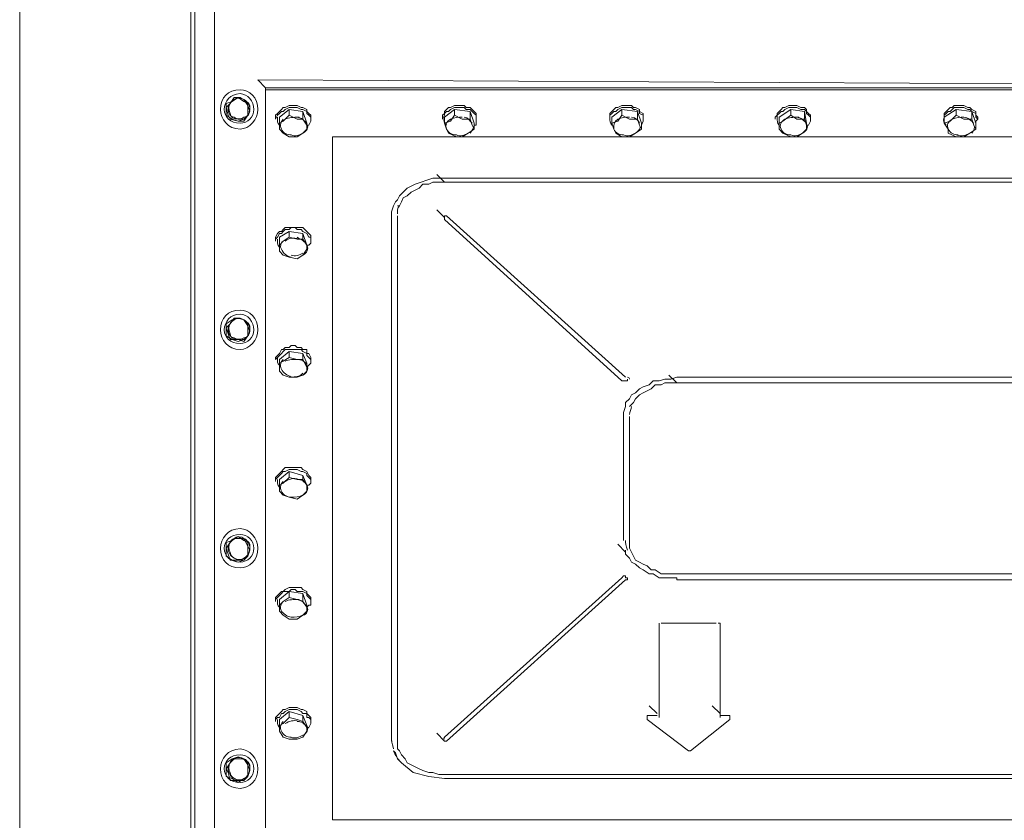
# Model space of a CAD drawing. Header units: millimetres. Extents: x -21108 to 360233, y 566 to 551167.
# Tile 14 of 38: x 179455 to 180045, y 266493 to 266973. Entities that reach past the tile are written whole.
import ezdxf

# ---------------------------------------------------------------- set-up
doc = ezdxf.new("R2010")
doc.units = ezdxf.units.MM
doc.header["$LTSCALE"] = 10

msp = doc.modelspace()

# ---------------------------------------------------------------- linework, layer by layer
at = {"linetype": 'Continuous', "lineweight": 20}
for points in [[(179572.071, 266432.144), (179570.893, 266432.144), (179560.287, 266432.144), (179560.287, 268002.992)], [(179572.071, 267459.736), (179572.071, 266409.754), (179572.071, 266409.754)], [(179560.287, 266376.758), (179557.93, 266376.758), (179557.93, 267434.989)], [(179470.726, 266446.285), (179464.834, 266449.82), (179460.12, 266454.534), (179457.764, 266459.248), (179455.407, 266462.783), (179455.407, 267350.142)], [(179602.711, 266931.799), (179597.997, 266936.512), (180534.849, 266931.799), (180530.136, 266936.512)], [(179602.711, 266930.62), (179602.711, 266931.799), (180534.849, 266931.799), (180534.849, 266930.62)], [(179602.711, 266930.62), (179602.711, 266465.14), (180534.849, 266465.14), (180534.849, 266930.62)], [(179623.922, 266931.799), (179623.922, 266931.799), (179619.209, 266931.799), (179614.495, 266931.799), (179614.495, 266931.799)], [(179625.101, 266931.799), (179623.922, 266931.799), (179623.922, 266931.799)], [(179713.483, 266931.799), (179713.483, 266931.799), (179713.483, 266931.799), (179718.197, 266931.799), (179724.089, 266931.799), (179724.089, 266931.799), (179724.089, 266931.799)], [(179824.256, 266931.799), (179824.256, 266931.799), (179824.256, 266931.799), (179818.363, 266931.799), (179813.65, 266931.799), (179813.65, 266931.799), (179813.65, 266931.799)], [(179923.244, 266931.799), (179923.244, 266931.799), (179923.244, 266931.799), (179918.53, 266931.799), (179913.816, 266931.799), (179913.816, 266931.799), (179913.816, 266931.799)], [(180013.983, 266931.799), (180013.983, 266931.799), (180012.805, 266931.799)], [(180023.41, 266931.799), (180023.41, 266931.799), (180023.41, 266931.799), (180018.697, 266931.799), (180013.983, 266931.799)], [(179587.391, 266925.906), (179583.856, 266925.906), (179581.499, 266922.371), (179579.142, 266920.014), (179580.32, 266915.301), (179581.499, 266912.944), (179586.213, 266911.765)], [(179582.677, 266923.55), (179579.142, 266922.371), (179579.142, 266918.836), (179579.142, 266915.301), (179582.677, 266912.944)], [(179589.748, 266923.55), (179586.213, 266925.906), (179582.677, 266923.55)], [(179592.105, 266921.193), (179589.748, 266924.728), (179587.391, 266925.906)], [(179592.105, 266918.836), (179592.105, 266922.371), (179589.748, 266923.55)], [(179589.748, 266912.944), (179592.105, 266915.301), (179592.105, 266918.836)], [(179592.105, 266915.301), (179593.283, 266917.657), (179592.105, 266921.193)], [(179608.603, 266914.122), (179608.603, 266915.301), (179609.781, 266916.479), (179610.96, 266917.657), (179612.138, 266918.836), (179613.316, 266920.014), (179614.495, 266920.014), (179616.852, 266921.193), (179618.03, 266921.193), (179620.387, 266921.193), (179621.565, 266921.193), (179623.922, 266920.014), (179625.101, 266920.014), (179627.458, 266918.836), (179627.458, 266917.657), (179628.636, 266916.479), (179629.815, 266915.301), (179629.815, 266914.122)], [(179608.603, 266912.944), (179609.781, 266915.301), (179610.96, 266916.479), (179612.138, 266917.657), (179613.316, 266917.657), (179614.495, 266918.836), (179616.852, 266920.014), (179618.03, 266920.014), (179620.387, 266920.014), (179621.565, 266920.014), (179623.922, 266918.836), (179625.101, 266918.836), (179627.458, 266917.657), (179627.458, 266916.479), (179628.636, 266915.301), (179629.815, 266914.122), (179629.815, 266912.944), (179629.815, 266911.765), (179628.636, 266909.408), (179627.458, 266909.408)], [(179616.852, 266918.836), (179625.101, 266917.657), (179625.101, 266912.944), (179621.565, 266912.944)], [(179625.101, 266917.657), (179627.458, 266910.587), (179627.458, 266907.052), (179627.458, 266909.408)], [(179708.769, 266914.122), (179708.769, 266915.301), (179709.948, 266916.479), (179709.948, 266917.657), (179711.126, 266918.836), (179712.305, 266920.014), (179713.483, 266920.014), (179715.84, 266921.193), (179718.197, 266921.193), (179719.375, 266921.193), (179721.732, 266921.193), (179722.911, 266920.014), (179725.267, 266920.014), (179726.446, 266918.836), (179727.624, 266917.657), (179728.803, 266916.479), (179728.803, 266915.301), (179728.803, 266914.122)], [(179708.769, 266912.944), (179709.948, 266915.301), (179709.948, 266916.479), (179711.126, 266917.657), (179712.305, 266917.657), (179713.483, 266918.836), (179715.84, 266920.014), (179718.197, 266920.014), (179719.375, 266920.014), (179721.732, 266920.014), (179722.911, 266918.836), (179725.267, 266918.836), (179726.446, 266917.657), (179727.624, 266916.479), (179728.803, 266915.301), (179728.803, 266914.122), (179728.803, 266912.944), (179728.803, 266911.765), (179728.803, 266909.408), (179727.624, 266909.408)], [(179715.84, 266918.836), (179725.267, 266917.657), (179725.267, 266912.944), (179720.554, 266912.944)], [(179725.267, 266917.657), (179727.624, 266910.587), (179727.624, 266907.052), (179726.446, 266909.408)], [(179808.936, 266914.122), (179808.936, 266915.301), (179808.936, 266916.479), (179810.114, 266917.657), (179811.293, 266918.836), (179812.471, 266920.014), (179813.65, 266920.014), (179816.007, 266921.193), (179818.363, 266921.193), (179819.542, 266921.193), (179821.899, 266921.193), (179823.077, 266920.014), (179824.256, 266920.014), (179826.612, 266918.836), (179826.612, 266917.657), (179828.969, 266916.479), (179828.969, 266915.301), (179828.969, 266914.122)], [(179808.936, 266912.944), (179808.936, 266915.301), (179810.114, 266916.479), (179811.293, 266917.657), (179812.471, 266917.657), (179813.65, 266918.836), (179816.007, 266920.014), (179818.363, 266920.014), (179819.542, 266920.014), (179821.899, 266920.014), (179823.077, 266918.836), (179824.256, 266918.836), (179826.612, 266917.657), (179826.612, 266916.479), (179828.969, 266915.301), (179828.969, 266914.122), (179828.969, 266912.944), (179828.969, 266911.765), (179827.791, 266909.408)], [(179816.007, 266918.836), (179825.434, 266917.657), (179825.434, 266912.944), (179820.72, 266912.944)], [(179825.434, 266917.657), (179827.791, 266910.587), (179827.791, 266907.052), (179826.612, 266909.408)], [(179907.924, 266914.122), (179909.103, 266915.301), (179909.103, 266916.479), (179910.281, 266917.657), (179911.459, 266918.836), (179912.638, 266920.014), (179913.816, 266920.014), (179916.173, 266921.193), (179917.352, 266921.193), (179919.708, 266921.193), (179920.887, 266921.193), (179923.244, 266920.014), (179925.601, 266920.014), (179926.779, 266918.836), (179926.779, 266917.657), (179927.957, 266916.479), (179929.136, 266915.301), (179929.136, 266914.122)], [(179909.103, 266912.944), (179909.103, 266915.301), (179910.281, 266916.479), (179911.459, 266917.657), (179912.638, 266917.657), (179913.816, 266918.836), (179916.173, 266920.014), (179917.352, 266920.014), (179919.708, 266920.014), (179920.887, 266920.014), (179923.244, 266918.836), (179925.601, 266918.836), (179926.779, 266917.657), (179926.779, 266916.479), (179927.957, 266915.301), (179929.136, 266914.122), (179929.136, 266912.944), (179929.136, 266911.765), (179927.957, 266909.408), (179926.779, 266909.408)], [(179917.352, 266918.836), (179925.601, 266917.657), (179925.601, 266912.944), (179920.887, 266912.944)], [(179925.601, 266917.657), (179926.779, 266910.587), (179926.779, 266907.052), (179926.779, 266909.408)], [(180009.269, 266914.122), (180009.269, 266915.301), (180009.269, 266916.479), (180010.448, 266917.657), (180011.626, 266918.836), (180012.805, 266920.014), (180013.983, 266920.014), (180015.161, 266921.193), (180017.518, 266921.193), (180019.875, 266921.193), (180021.054, 266921.193), (180023.41, 266920.014), (180024.589, 266920.014), (180025.767, 266918.836), (180028.124, 266917.657), (180028.124, 266916.479), (180028.124, 266915.301), (180029.303, 266914.122)], [(180009.269, 266912.944), (180009.269, 266915.301), (180010.448, 266916.479), (180011.626, 266917.657), (180012.805, 266917.657), (180013.983, 266918.836), (180015.161, 266920.014), (180017.518, 266920.014), (180019.875, 266920.014), (180021.054, 266920.014), (180023.41, 266918.836), (180024.589, 266918.836), (180025.767, 266917.657), (180028.124, 266916.479), (180028.124, 266915.301), (180028.124, 266914.122), (180029.303, 266912.944), (180028.124, 266911.765), (180028.124, 266909.408)], [(180016.34, 266918.836), (180025.767, 266917.657), (180025.767, 266912.944), (180021.054, 266912.944)], [(180025.767, 266917.657), (180028.124, 266910.587), (180028.124, 266907.052), (180026.946, 266909.408)], [(179582.677, 266912.944), (179586.213, 266911.765), (179589.748, 266912.944)], [(179586.213, 266911.765), (179589.748, 266911.765), (179592.105, 266915.301)], [(179608.603, 266914.122), (179608.603, 266912.944), (179608.603, 266912.944)], [(179610.96, 266910.587), (179610.96, 266907.052), (179610.96, 266907.052)], [(179621.565, 266912.944), (179616.852, 266915.301), (179616.852, 266915.301)], [(179627.458, 266909.408), (179625.101, 266912.944), (179625.101, 266912.944)], [(179629.815, 266912.944), (179629.815, 266914.122), (179629.815, 266914.122)], [(179708.769, 266914.122), (179708.769, 266912.944), (179708.769, 266912.944)], [(179709.948, 266910.587), (179711.126, 266907.052), (179711.126, 266907.052)], [(179720.554, 266912.944), (179715.84, 266915.301), (179715.84, 266915.301)], [(179726.446, 266909.408), (179725.267, 266912.944), (179725.267, 266912.944)], [(179728.803, 266912.944), (179728.803, 266914.122), (179728.803, 266914.122)], [(179808.936, 266914.122), (179808.936, 266912.944), (179808.936, 266912.944)], [(179810.114, 266910.587), (179811.293, 266907.052), (179811.293, 266907.052)], [(179820.72, 266912.944), (179816.007, 266915.301), (179816.007, 266915.301)], [(179826.612, 266909.408), (179825.434, 266912.944), (179825.434, 266912.944)], [(179828.969, 266912.944), (179828.969, 266914.122), (179828.969, 266914.122)], [(179907.924, 266914.122), (179907.924, 266912.944), (179907.924, 266912.944)], [(179910.281, 266910.587), (179910.281, 266907.052), (179910.281, 266907.052)], [(179920.887, 266912.944), (179917.352, 266915.301), (179917.352, 266915.301)], [(179926.779, 266909.408), (179925.601, 266912.944), (179925.601, 266912.944)], [(179929.136, 266912.944), (179929.136, 266914.122), (179929.136, 266914.122)], [(180009.269, 266914.122), (180009.269, 266912.944), (180009.269, 266912.944)], [(180009.269, 266910.587), (180011.626, 266907.052), (180011.626, 266907.052)], [(180021.054, 266912.944), (180016.34, 266915.301), (180016.34, 266915.301)], [(180026.946, 266909.408), (180025.767, 266912.944), (180025.767, 266912.944)], [(180029.303, 266912.944), (180029.303, 266914.122), (180029.303, 266914.122)], [(179610.96, 266907.052), (179613.316, 266904.695), (179616.852, 266902.338), (179621.565, 266902.338), (179625.101, 266904.695)], [(179625.101, 266904.695), (179627.458, 266907.052), (179627.458, 266907.052)], [(179711.126, 266907.052), (179712.305, 266904.695), (179717.018, 266902.338), (179720.554, 266902.338), (179724.089, 266904.695)], [(179724.089, 266904.695), (179727.624, 266907.052), (179727.624, 266907.052)], [(179811.293, 266907.052), (179812.471, 266904.695), (179816.007, 266902.338), (179820.72, 266902.338), (179824.256, 266904.695)], [(179824.256, 266904.695), (179827.791, 266907.052), (179827.791, 266907.052)], [(179910.281, 266907.052), (179912.638, 266904.695), (179917.352, 266902.338), (179920.887, 266902.338), (179924.422, 266904.695)], [(179924.422, 266904.695), (179926.779, 266907.052), (179926.779, 266907.052)], [(180011.626, 266907.052), (180011.626, 266904.695), (180016.34, 266902.338), (180021.054, 266902.338), (180024.589, 266904.695)], [(180024.589, 266904.695), (180028.124, 266907.052), (180028.124, 266907.052)], [(180427.612, 266877.591), (179709.948, 266877.591), (179706.413, 266877.591), (179702.877, 266877.591), (179699.342, 266876.412), (179695.807, 266875.234), (179692.271, 266874.056), (179689.914, 266872.877), (179687.558, 266871.699), (179685.201, 266869.342), (179682.844, 266866.985), (179681.665, 266864.628), (179680.487, 266863.45), (179679.309, 266861.093), (179678.13, 266857.558), (179678.13, 266855.201), (179678.13, 266540.56)], [(179681.665, 266861.093), (179682.844, 266861.093), (179684.022, 266863.45), (179685.201, 266865.807), (179687.558, 266866.985), (179689.914, 266869.342), (179692.271, 266870.52), (179694.628, 266871.699), (179696.985, 266874.056), (179700.52, 266874.056), (179702.877, 266875.234), (179706.413, 266875.234), (179709.948, 266875.234)], [(179709.948, 266875.234), (179705.234, 266879.948), (179705.234, 266879.948)], [(179709.948, 266875.234), (180427.612, 266875.234), (180427.612, 266875.234)], [(179709.948, 266854.022), (179705.234, 266858.736), (179705.234, 266858.736)], [(179681.665, 266855.201), (179681.665, 266540.56), (179681.665, 266538.203), (179681.665, 266535.846), (179682.844, 266534.667), (179684.022, 266532.311), (179686.379, 266529.954), (179687.558, 266527.597), (179689.914, 266526.418), (179692.271, 266525.24), (179694.628, 266524.062), (179696.985, 266522.883), (179700.52, 266521.705), (179702.877, 266521.705), (179706.413, 266520.526), (179709.948, 266520.526), (180427.612, 266520.526)], [(179709.948, 266854.022), (179709.948, 266855.201), (179709.948, 266855.201), (179711.126, 266855.201), (179711.126, 266855.201)], [(179709.948, 266854.022), (179709.948, 266852.844), (179709.948, 266852.844)], [(179709.948, 266852.844), (179816.007, 266756.212), (179816.007, 266756.212)], [(179711.126, 266855.201), (179818.363, 266758.569), (179818.363, 266758.569)], [(179608.603, 266841.059), (179609.781, 266842.238), (179610.96, 266844.595), (179612.138, 266844.595), (179613.316, 266845.773), (179614.495, 266846.952), (179616.852, 266846.952), (179618.03, 266848.13), (179620.387, 266848.13), (179621.565, 266846.952), (179623.922, 266846.952), (179625.101, 266845.773), (179627.458, 266844.595), (179627.458, 266844.595), (179628.636, 266842.238), (179629.815, 266842.238), (179629.815, 266839.881), (179629.815, 266838.703), (179628.636, 266837.524), (179627.458, 266837.524)], [(179608.603, 266842.238), (179608.603, 266842.238), (179609.781, 266844.595), (179610.96, 266845.773), (179612.138, 266845.773), (179613.316, 266846.952), (179614.495, 266848.13), (179616.852, 266848.13), (179618.03, 266848.13), (179620.387, 266848.13), (179621.565, 266848.13), (179623.922, 266848.13), (179625.101, 266848.13), (179627.458, 266845.773), (179627.458, 266845.773), (179628.636, 266844.595), (179629.815, 266843.416), (179629.815, 266842.238)], [(179616.852, 266845.773), (179625.101, 266844.595), (179625.101, 266841.059), (179621.565, 266841.059)], [(179608.603, 266842.238), (179608.603, 266839.881), (179608.603, 266839.881)], [(179621.565, 266841.059), (179616.852, 266842.238), (179616.852, 266842.238)], [(179625.101, 266844.595), (179627.458, 266837.524), (179627.458, 266835.167), (179627.458, 266837.524)], [(179627.458, 266837.524), (179625.101, 266841.059), (179625.101, 266841.059)], [(179629.815, 266839.881), (179629.815, 266842.238), (179629.815, 266842.238)], [(179610.96, 266837.524), (179610.96, 266833.989), (179610.96, 266833.989)], [(179610.96, 266833.989), (179613.316, 266831.632), (179616.852, 266830.454), (179621.565, 266829.275), (179625.101, 266831.632)], [(179625.101, 266831.632), (179627.458, 266835.167), (179627.458, 266835.167)], [(179587.391, 266793.922), (179583.856, 266793.922), (179581.499, 266790.387), (179579.142, 266788.03), (179580.32, 266784.495), (179581.499, 266780.96), (179586.213, 266780.96)], [(179582.677, 266792.744), (179579.142, 266790.387), (179579.142, 266786.852), (179579.142, 266783.316), (179582.677, 266780.96)], [(179589.748, 266792.744), (179586.213, 266793.922), (179582.677, 266792.744)], [(179592.105, 266783.316), (179593.283, 266785.673), (179592.105, 266789.209), (179589.748, 266792.744), (179587.391, 266793.922)], [(179592.105, 266786.852), (179592.105, 266790.387), (179589.748, 266792.744)], [(179589.748, 266780.96), (179592.105, 266783.316), (179592.105, 266786.852)], [(179582.677, 266780.96), (179586.213, 266779.781), (179589.748, 266780.96)], [(179586.213, 266780.96), (179589.748, 266779.781), (179592.105, 266783.316)], [(179608.603, 266769.175), (179608.603, 266770.354), (179609.781, 266771.532), (179610.96, 266772.71), (179612.138, 266775.067), (179613.316, 266775.067), (179614.495, 266776.246), (179616.852, 266776.246), (179618.03, 266777.424), (179620.387, 266777.424), (179621.565, 266776.246), (179623.922, 266776.246), (179625.101, 266775.067), (179627.458, 266775.067), (179627.458, 266772.71), (179628.636, 266772.71), (179629.815, 266770.354), (179629.815, 266769.175)], [(179608.603, 266769.175), (179609.781, 266770.354), (179610.96, 266771.532), (179612.138, 266772.71), (179613.316, 266773.889), (179614.495, 266775.067), (179616.852, 266775.067), (179618.03, 266775.067), (179620.387, 266775.067), (179621.565, 266775.067), (179623.922, 266775.067), (179625.101, 266773.889), (179627.458, 266772.71), (179627.458, 266771.532), (179628.636, 266770.354), (179629.815, 266769.175), (179629.815, 266767.997), (179629.815, 266766.818), (179628.636, 266765.64), (179627.458, 266764.461)], [(179616.852, 266773.889), (179625.101, 266772.71), (179625.101, 266769.175), (179621.565, 266769.175)], [(179621.565, 266769.175), (179616.852, 266770.354), (179616.852, 266770.354)], [(179625.101, 266772.71), (179627.458, 266766.818), (179627.458, 266762.105), (179627.458, 266764.461)], [(179627.458, 266764.461), (179625.101, 266769.175), (179625.101, 266769.175)], [(179610.96, 266766.818), (179610.96, 266762.105), (179610.96, 266762.105)], [(179610.96, 266762.105), (179613.316, 266759.748), (179616.852, 266758.569), (179621.565, 266758.569), (179625.101, 266759.748)], [(179625.101, 266759.748), (179627.458, 266762.105), (179627.458, 266762.105)], [(179817.185, 266735.001), (179817.185, 266737.358), (179818.363, 266740.893), (179818.363, 266743.25), (179820.72, 266745.607), (179821.899, 266747.963), (179824.256, 266749.142), (179826.612, 266751.499), (179828.969, 266752.677), (179832.505, 266753.856), (179834.861, 266756.212), (179838.397, 266756.212), (179841.932, 266757.391), (179845.467, 266757.391), (179849.003, 266758.569), (180288.557, 266758.569)], [(179819.542, 266756.212), (179819.542, 266757.391), (179819.542, 266757.391)], [(179849.003, 266755.034), (179844.289, 266759.748), (179844.289, 266759.748)], [(179816.007, 266756.212), (179818.363, 266756.212), (179819.542, 266756.212)], [(179820.72, 266740.893), (179821.899, 266742.071), (179823.077, 266743.25), (179824.256, 266745.607), (179826.612, 266747.963), (179828.969, 266749.142), (179831.326, 266750.32), (179833.683, 266751.499), (179836.04, 266753.856), (179839.575, 266753.856), (179841.932, 266755.034), (179845.467, 266755.034), (179849.003, 266755.034)], [(179849.003, 266755.034), (180288.557, 266755.034), (180288.557, 266755.034)], [(179817.185, 266660.76), (179817.185, 266735.001), (179817.185, 266735.001)], [(180288.557, 266640.726), (179849.003, 266640.726), (179845.467, 266640.726), (179841.932, 266640.726), (179839.575, 266640.726), (179836.04, 266643.083), (179833.683, 266643.083), (179831.326, 266645.44), (179828.969, 266646.618), (179826.612, 266647.797), (179824.256, 266648.975), (179823.077, 266651.332), (179821.899, 266653.689), (179820.72, 266656.046), (179820.72, 266658.403), (179820.72, 266660.76), (179820.72, 266735.001)], [(179608.603, 266697.291), (179608.603, 266698.469), (179609.781, 266699.648), (179610.96, 266700.826), (179612.138, 266702.005), (179613.316, 266703.183), (179614.495, 266704.362), (179616.852, 266704.362), (179618.03, 266704.362), (179620.387, 266704.362), (179621.565, 266704.362), (179623.922, 266704.362), (179625.101, 266703.183), (179627.458, 266702.005), (179627.458, 266702.005), (179628.636, 266699.648), (179629.815, 266698.469), (179629.815, 266697.291)], [(179608.603, 266697.291), (179609.781, 266698.469), (179610.96, 266699.648), (179612.138, 266700.826), (179613.316, 266702.005), (179614.495, 266702.005), (179616.852, 266703.183), (179618.03, 266703.183), (179620.387, 266703.183), (179621.565, 266703.183), (179623.922, 266702.005), (179625.101, 266702.005), (179627.458, 266700.826), (179627.458, 266699.648), (179628.636, 266698.469), (179629.815, 266697.291), (179629.815, 266696.113), (179629.815, 266694.934), (179628.636, 266693.756), (179627.458, 266693.756)], [(179616.852, 266702.005), (179625.101, 266699.648), (179625.101, 266697.291), (179621.565, 266697.291)], [(179621.565, 266697.291), (179616.852, 266698.469), (179616.852, 266698.469)], [(179625.101, 266699.648), (179627.458, 266693.756), (179627.458, 266690.22), (179627.458, 266693.756)], [(179608.603, 266697.291), (179608.603, 266696.113), (179608.603, 266696.113)], [(179610.96, 266693.756), (179610.96, 266690.22), (179610.96, 266690.22)], [(179627.458, 266693.756), (179625.101, 266697.291), (179625.101, 266697.291)], [(179629.815, 266696.113), (179629.815, 266697.291), (179629.815, 266697.291)], [(179610.96, 266690.22), (179613.316, 266687.863), (179616.852, 266686.685), (179621.565, 266685.507), (179625.101, 266687.863)], [(179625.101, 266687.863), (179627.458, 266690.22), (179627.458, 266690.22)], [(179589.748, 266660.76), (179586.213, 266663.116), (179582.677, 266660.76)], [(179587.391, 266661.938), (179583.856, 266661.938), (179581.499, 266659.581), (179579.142, 266656.046), (179580.32, 266652.511)], [(179582.677, 266660.76), (179579.142, 266659.581), (179579.142, 266656.046), (179579.142, 266651.332), (179582.677, 266648.975)], [(179592.105, 266651.332), (179593.283, 266654.867), (179592.105, 266657.224), (179589.748, 266661.938), (179587.391, 266661.938)], [(179592.105, 266656.046), (179592.105, 266659.581), (179589.748, 266660.76)], [(179818.363, 266653.689), (179813.65, 266658.403), (179813.65, 266658.403)], [(179580.32, 266652.511), (179581.499, 266648.975), (179586.213, 266648.975)], [(179586.213, 266648.975), (179589.748, 266648.975), (179592.105, 266651.332)], [(179589.748, 266648.975), (179592.105, 266651.332), (179592.105, 266656.046)], [(179818.363, 266654.867), (179818.363, 266653.689), (179818.363, 266653.689)], [(179818.363, 266653.689), (179818.363, 266652.511), (179820.72, 266650.154), (179821.899, 266647.797), (179824.256, 266646.618), (179826.612, 266644.262), (179828.969, 266643.083), (179832.505, 266640.726), (179834.861, 266640.726), (179838.397, 266638.369), (179841.932, 266638.369), (179845.467, 266638.369), (179849.003, 266638.369), (179849.003, 266637.191)], [(179582.677, 266648.975), (179586.213, 266647.797), (179589.748, 266648.975)], [(179709.948, 266542.917), (179816.007, 266638.369), (179817.185, 266639.548), (179818.363, 266639.548), (179818.363, 266638.369), (179819.542, 266638.369), (179819.542, 266638.369)], [(179711.126, 266540.56), (179818.363, 266637.191), (179818.363, 266637.191)], [(179818.363, 266637.191), (179819.542, 266637.191), (179819.542, 266637.191)], [(179819.542, 266637.191), (179819.542, 266638.369), (179819.542, 266638.369)], [(179849.003, 266637.191), (180288.557, 266637.191), (180288.557, 266637.191)], [(179608.603, 266625.407), (179608.603, 266626.585), (179609.781, 266627.764), (179610.96, 266628.942), (179612.138, 266630.12), (179613.316, 266630.12), (179614.495, 266631.299), (179616.852, 266632.477), (179618.03, 266632.477), (179620.387, 266632.477), (179621.565, 266632.477), (179623.922, 266632.477), (179625.101, 266631.299), (179627.458, 266630.12), (179627.458, 266628.942), (179628.636, 266627.764), (179629.815, 266626.585), (179629.815, 266625.407)], [(179608.603, 266625.407), (179609.781, 266626.585), (179610.96, 266627.764), (179612.138, 266628.942), (179613.316, 266630.12), (179614.495, 266630.12), (179616.852, 266630.12), (179618.03, 266631.299), (179620.387, 266631.299), (179621.565, 266630.12), (179623.922, 266630.12), (179625.101, 266630.12), (179627.458, 266628.942), (179627.458, 266627.764), (179628.636, 266626.585), (179629.815, 266625.407), (179629.815, 266624.228), (179629.815, 266621.871), (179628.636, 266621.871), (179627.458, 266620.693)], [(179616.852, 266630.12), (179625.101, 266628.942), (179625.101, 266624.228), (179621.565, 266625.407)], [(179625.101, 266628.942), (179627.458, 266621.871), (179627.458, 266618.336), (179627.458, 266620.693)], [(179608.603, 266625.407), (179608.603, 266624.228), (179608.603, 266624.228)], [(179610.96, 266621.871), (179610.96, 266618.336), (179610.96, 266618.336)], [(179621.565, 266625.407), (179616.852, 266626.585), (179616.852, 266626.585)], [(179627.458, 266620.693), (179625.101, 266624.228), (179625.101, 266624.228)], [(179629.815, 266624.228), (179629.815, 266625.407), (179629.815, 266625.407)], [(179610.96, 266618.336), (179613.316, 266615.979), (179616.852, 266613.622), (179621.565, 266613.622), (179625.101, 266615.979)], [(179625.101, 266615.979), (179627.458, 266618.336), (179627.458, 266618.336)], [(179838.397, 266611.265), (179838.397, 266610.087), (179838.397, 266610.087)], [(179838.397, 266554.701), (179838.397, 266610.087), (179838.397, 266610.087)], [(179839.575, 266611.265), (179872.571, 266611.265), (179872.571, 266611.265)], [(179874.928, 266611.265), (179874.928, 266610.087), (179874.928, 266610.087)], [(179874.928, 266610.087), (179874.928, 266554.701), (179874.928, 266554.701)], [(179608.603, 266553.522), (179608.603, 266554.701), (179609.781, 266555.879), (179610.96, 266557.058), (179612.138, 266558.236), (179613.316, 266559.415), (179614.495, 266559.415), (179616.852, 266560.593), (179618.03, 266560.593), (179620.387, 266560.593), (179621.565, 266560.593), (179623.922, 266559.415), (179625.101, 266559.415), (179627.458, 266558.236), (179627.458, 266557.058), (179628.636, 266555.879), (179629.815, 266554.701), (179629.815, 266553.522)], [(179608.603, 266553.522), (179609.781, 266554.701), (179610.96, 266554.701), (179612.138, 266557.058), (179613.316, 266557.058), (179614.495, 266558.236), (179616.852, 266559.415), (179618.03, 266559.415), (179620.387, 266559.415), (179621.565, 266559.415), (179623.922, 266558.236), (179625.101, 266557.058), (179627.458, 266557.058), (179627.458, 266554.701), (179628.636, 266554.701), (179629.815, 266553.522), (179629.815, 266551.166), (179629.815, 266551.166), (179628.636, 266548.809), (179627.458, 266548.809)], [(179616.852, 266558.236), (179625.101, 266555.879), (179625.101, 266552.344), (179621.565, 266553.522)], [(179837.218, 266557.058), (179832.505, 266561.771), (179832.505, 266561.771)], [(179874.928, 266557.058), (179870.214, 266561.771), (179870.214, 266561.771)], [(179608.603, 266553.522), (179608.603, 266552.344), (179608.603, 266552.344)], [(179621.565, 266553.522), (179616.852, 266554.701), (179616.852, 266554.701)], [(179625.101, 266555.879), (179627.458, 266549.987), (179627.458, 266546.452), (179627.458, 266548.809)], [(179627.458, 266548.809), (179625.101, 266552.344), (179625.101, 266552.344)], [(179629.815, 266552.344), (179629.815, 266553.522), (179629.815, 266553.522)], [(179831.326, 266554.701), (179831.326, 266555.879), (179832.505, 266555.879), (179832.505, 266555.879), (179837.218, 266555.879)], [(179831.326, 266554.701), (179831.326, 266553.522), (179831.326, 266553.522)], [(179831.326, 266553.522), (179856.073, 266534.667), (179856.073, 266534.667)], [(179857.252, 266534.667), (179880.82, 266553.522), (179880.82, 266553.522)], [(179874.928, 266555.879), (179879.642, 266555.879), (179880.82, 266555.879), (179880.82, 266555.879), (179880.82, 266554.701)], [(179880.82, 266553.522), (179880.82, 266554.701), (179880.82, 266554.701)], [(179610.96, 266549.987), (179610.96, 266546.452), (179610.96, 266546.452)], [(179610.96, 266546.452), (179613.316, 266542.917), (179616.852, 266541.738), (179621.565, 266541.738), (179625.101, 266542.917)], [(179625.101, 266542.917), (179627.458, 266546.452), (179627.458, 266546.452)], [(179709.948, 266540.56), (179705.234, 266545.273), (179705.234, 266545.273)], [(179709.948, 266540.56), (179709.948, 266540.56), (179711.126, 266540.56)], [(179679.309, 266534.667), (179680.487, 266533.489), (179681.665, 266529.954), (179684.022, 266527.597), (179691.093, 266521.705), (179700.52, 266519.348), (179709.948, 266518.169)], [(179856.073, 266534.667), (179857.252, 266534.667), (179857.252, 266534.667)], [(179582.677, 266529.954), (179579.142, 266527.597), (179579.142, 266524.062), (179579.142, 266519.348), (179582.677, 266518.169)], [(179587.391, 266529.954), (179583.856, 266529.954), (179581.499, 266527.597), (179579.142, 266524.062), (179580.32, 266521.705), (179581.499, 266516.991), (179586.213, 266516.991)], [(179589.748, 266529.954), (179586.213, 266531.132), (179582.677, 266529.954)], [(179592.105, 266526.418), (179589.748, 266529.954), (179587.391, 266529.954)], [(179592.105, 266524.062), (179592.105, 266527.597), (179589.748, 266529.954)], [(179589.748, 266518.169), (179592.105, 266519.348), (179592.105, 266524.062)], [(179592.105, 266519.348), (179593.283, 266522.883), (179592.105, 266526.418)], [(179582.677, 266518.169), (179586.213, 266515.813), (179589.748, 266518.169)], [(179586.213, 266516.991), (179589.748, 266516.991), (179592.105, 266519.348)], [(179709.948, 266518.169), (180427.612, 266518.169), (180427.612, 266518.169)], [(180494.783, 266493.422), (179642.777, 266493.422), (179642.777, 266493.422)]]:
    msp.add_lwpolyline(points, dxfattribs=at)
for points in [[(179602.711, 266930.62), (180534.849, 266930.62), (180534.849, 266930.62)], [(179614.495, 266931.799), (179614.495, 266931.799)], [(179613.316, 266911.765), (179610.96, 266910.587), (179610.96, 266914.122), (179616.852, 266918.836), (179616.852, 266915.301)], [(179713.483, 266911.765), (179709.948, 266910.587), (179709.948, 266914.122), (179715.84, 266918.836), (179715.84, 266915.301)], [(179813.65, 266911.765), (179810.114, 266910.587), (179810.114, 266914.122), (179816.007, 266918.836), (179816.007, 266915.301)], [(179912.638, 266911.765), (179910.281, 266910.587), (179910.281, 266914.122), (179917.352, 266918.836), (179917.352, 266915.301)], [(180012.805, 266911.765), (180009.269, 266910.587), (180009.269, 266914.122), (180016.34, 266918.836), (180016.34, 266915.301)], [(179642.777, 266493.422), (180494.783, 266493.422), (180494.783, 266902.338), (179642.777, 266902.338)], [(179613.316, 266839.881), (179610.96, 266837.524), (179610.96, 266842.238), (179616.852, 266845.773), (179616.852, 266842.238)], [(179608.603, 266769.175), (179608.603, 266769.175)], [(179613.316, 266767.997), (179610.96, 266766.818), (179610.96, 266769.175), (179616.852, 266773.889), (179616.852, 266770.354)], [(179629.815, 266769.175), (179629.815, 266769.175)], [(179613.316, 266694.934), (179610.96, 266693.756), (179610.96, 266697.291), (179616.852, 266702.005), (179616.852, 266698.469)], [(179613.316, 266624.228), (179610.96, 266621.871), (179610.96, 266625.407), (179616.852, 266630.12), (179616.852, 266626.585)], [(179613.316, 266551.166), (179610.96, 266549.987), (179610.96, 266553.522), (179616.852, 266558.236), (179616.852, 266554.701)], [(179831.326, 266553.522), (179831.326, 266553.522)], [(179880.82, 266553.522), (179880.82, 266553.522)], [(179679.309, 266534.667), (179679.309, 266534.667)]]:
    msp.add_lwpolyline(points, close=True, dxfattribs=at)
for points in [[(179597.997, 266918.836), (179597.997, 266925.906), (179593.283, 266930.62), (179587.391, 266930.62), (179587.391, 266930.62), (179580.32, 266930.62), (179575.607, 266925.906), (179575.607, 266918.836), (179575.607, 266918.836), (179575.607, 266912.944), (179580.32, 266907.052), (179587.391, 266907.052), (179587.391, 266907.052), (179593.283, 266907.052), (179597.997, 266912.944), (179597.997, 266918.836)], [(179595.64, 266918.836), (179595.64, 266923.55), (179592.105, 266928.263), (179587.391, 266928.263), (179587.391, 266928.263), (179581.499, 266928.263), (179577.964, 266923.55), (179577.964, 266918.836), (179577.964, 266918.836), (179577.964, 266914.122), (179581.499, 266910.587), (179587.391, 266910.587), (179587.391, 266910.587), (179592.105, 266910.587), (179595.64, 266914.122), (179595.64, 266918.836)], [(179597.997, 266786.852), (179597.997, 266793.922), (179593.283, 266798.636), (179587.391, 266798.636), (179587.391, 266798.636), (179580.32, 266798.636), (179575.607, 266793.922), (179575.607, 266786.852), (179575.607, 266786.852), (179575.607, 266780.96), (179580.32, 266775.067), (179587.391, 266775.067), (179587.391, 266775.067), (179593.283, 266775.067), (179597.997, 266780.96), (179597.997, 266786.852)], [(179595.64, 266786.852), (179595.64, 266791.565), (179592.105, 266796.279), (179587.391, 266796.279), (179587.391, 266796.279), (179581.499, 266796.279), (179577.964, 266791.565), (179577.964, 266786.852), (179577.964, 266786.852), (179577.964, 266782.138), (179581.499, 266778.603), (179587.391, 266778.603), (179587.391, 266778.603), (179592.105, 266778.603), (179595.64, 266782.138), (179595.64, 266786.852)], [(179597.997, 266656.046), (179597.997, 266661.938), (179593.283, 266667.83), (179587.391, 266667.83), (179587.391, 266667.83), (179580.32, 266667.83), (179575.607, 266661.938), (179575.607, 266656.046), (179575.607, 266656.046), (179575.607, 266648.975), (179580.32, 266644.262), (179587.391, 266644.262), (179587.391, 266644.262), (179593.283, 266644.262), (179597.997, 266648.975), (179597.997, 266656.046)], [(179597.997, 266656.046), (179597.997, 266661.938), (179593.283, 266667.83), (179587.391, 266667.83), (179587.391, 266667.83), (179580.32, 266667.83), (179575.607, 266661.938), (179575.607, 266656.046), (179575.607, 266656.046), (179575.607, 266648.975), (179580.32, 266644.262), (179587.391, 266644.262), (179587.391, 266644.262), (179593.283, 266644.262), (179597.997, 266648.975), (179597.997, 266656.046)], [(179595.64, 266656.046), (179595.64, 266660.76), (179592.105, 266664.295), (179587.391, 266664.295), (179587.391, 266664.295), (179581.499, 266664.295), (179577.964, 266660.76), (179577.964, 266656.046), (179577.964, 266656.046), (179577.964, 266651.332), (179581.499, 266647.797), (179587.391, 266647.797), (179587.391, 266647.797), (179592.105, 266647.797), (179595.64, 266651.332), (179595.64, 266656.046)], [(179595.64, 266656.046), (179595.64, 266660.76), (179592.105, 266664.295), (179587.391, 266664.295), (179587.391, 266664.295), (179581.499, 266664.295), (179577.964, 266660.76), (179577.964, 266656.046), (179577.964, 266656.046), (179577.964, 266651.332), (179581.499, 266647.797), (179587.391, 266647.797), (179587.391, 266647.797), (179592.105, 266647.797), (179595.64, 266651.332), (179595.64, 266656.046)], [(179597.997, 266524.062), (179597.997, 266529.954), (179593.283, 266535.846), (179587.391, 266535.846), (179587.391, 266535.846), (179580.32, 266535.846), (179575.607, 266529.954), (179575.607, 266524.062), (179575.607, 266524.062), (179575.607, 266516.991), (179580.32, 266512.277), (179587.391, 266512.277), (179587.391, 266512.277), (179593.283, 266512.277), (179597.997, 266516.991), (179597.997, 266524.062)], [(179595.64, 266524.062), (179595.64, 266528.775), (179592.105, 266532.311), (179587.391, 266532.311), (179587.391, 266532.311), (179581.499, 266532.311), (179577.964, 266528.775), (179577.964, 266524.062), (179577.964, 266524.062), (179577.964, 266519.348), (179581.499, 266515.813), (179587.391, 266515.813), (179587.391, 266515.813), (179592.105, 266515.813), (179595.64, 266519.348), (179595.64, 266524.062)]]:
    msp.add_open_spline(points, degree=3, knots=[0, 0, 0, 0, 0.0625, 0.0625, 0.0625, 0.062501, 0.125, 0.125, 0.125, 0.125001, 0.1875, 0.1875, 0.1875, 0.187501, 1, 1, 1, 1], dxfattribs=at)
for points in [[(179583.856, 266924.728), (179581.499, 266923.55), (179580.32, 266921.193), (179580.32, 266918.836)], [(179581.499, 266922.371), (179580.32, 266921.193), (179580.32, 266918.836), (179581.499, 266916.479)], [(179587.391, 266925.906), (179585.034, 266925.906), (179582.677, 266924.728), (179581.499, 266922.371)], [(179589.748, 266924.728), (179588.569, 266925.906), (179585.034, 266925.906), (179583.856, 266924.728)], [(179593.283, 266921.193), (179592.105, 266923.55), (179589.748, 266924.728), (179587.391, 266925.906)], [(179593.283, 266918.836), (179593.283, 266921.193), (179592.105, 266923.55), (179589.748, 266924.728)], [(179580.32, 266918.836), (179580.32, 266916.479), (179581.499, 266914.122), (179583.856, 266914.122)], [(179581.499, 266916.479), (179581.499, 266914.122), (179583.856, 266912.944), (179586.213, 266912.944)], [(179589.748, 266914.122), (179592.105, 266914.122), (179593.283, 266916.479), (179593.283, 266918.836)], [(179592.105, 266915.301), (179593.283, 266917.657), (179593.283, 266920.014), (179593.283, 266921.193)], [(179583.856, 266914.122), (179585.034, 266912.944), (179588.569, 266912.944), (179589.748, 266914.122)], [(179586.213, 266912.944), (179588.569, 266912.944), (179590.926, 266912.944), (179592.105, 266915.301)], [(179609.781, 266914.122), (179609.781, 266911.765), (179609.781, 266910.587), (179610.96, 266909.408)], [(179613.316, 266912.944), (179612.138, 266911.765), (179610.96, 266909.408), (179612.138, 266907.052)], [(179622.744, 266914.122), (179619.209, 266914.122), (179616.852, 266914.122), (179614.495, 266912.944)], [(179627.458, 266910.587), (179626.279, 266911.765), (179623.922, 266914.122), (179621.565, 266914.122)], [(179709.948, 266914.122), (179708.769, 266911.765), (179709.948, 266910.587), (179711.126, 266909.408)], [(179713.483, 266912.944), (179711.126, 266911.765), (179709.948, 266909.408), (179711.126, 266907.052)], [(179720.554, 266914.122), (179718.197, 266914.122), (179715.84, 266914.122), (179713.483, 266912.944)], [(179726.446, 266910.587), (179725.267, 266911.765), (179724.089, 266914.122), (179721.732, 266914.122)], [(179808.936, 266914.122), (179808.936, 266911.765), (179808.936, 266910.587), (179810.114, 266909.408)], [(179813.65, 266912.944), (179811.293, 266911.765), (179811.293, 266909.408), (179811.293, 266907.052)], [(179820.72, 266914.122), (179818.363, 266914.122), (179816.007, 266914.122), (179813.65, 266912.944)], [(179826.612, 266910.587), (179826.612, 266911.765), (179824.256, 266914.122), (179821.899, 266914.122)], [(179909.103, 266914.122), (179909.103, 266911.765), (179909.103, 266910.587), (179910.281, 266909.408)], [(179913.816, 266912.944), (179911.459, 266911.765), (179910.281, 266909.408), (179911.459, 266907.052)], [(179922.065, 266914.122), (179918.53, 266914.122), (179916.173, 266914.122), (179913.816, 266912.944)], [(179926.779, 266910.587), (179925.601, 266911.765), (179923.244, 266914.122), (179920.887, 266914.122)], [(180009.269, 266914.122), (180008.091, 266911.765), (180009.269, 266910.587), (180010.448, 266909.408)], [(180013.983, 266912.944), (180011.626, 266911.765), (180010.448, 266909.408), (180011.626, 266907.052)], [(180021.054, 266914.122), (180018.697, 266914.122), (180016.34, 266914.122), (180013.983, 266912.944)], [(180026.946, 266910.587), (180025.767, 266911.765), (180023.41, 266914.122), (180021.054, 266914.122)], [(179612.138, 266907.052), (179613.316, 266904.695), (179615.673, 266903.516), (179618.03, 266903.516)], [(179618.03, 266903.516), (179620.387, 266902.338), (179622.744, 266903.516), (179625.101, 266904.695)], [(179625.101, 266904.695), (179627.458, 266905.873), (179628.636, 266908.23), (179627.458, 266909.408)], [(179711.126, 266907.052), (179712.305, 266904.695), (179714.662, 266903.516), (179717.018, 266903.516)], [(179717.018, 266903.516), (179719.375, 266902.338), (179721.732, 266903.516), (179724.089, 266904.695)], [(179725.267, 266904.695), (179726.446, 266905.873), (179727.624, 266908.23), (179727.624, 266909.408)], [(179811.293, 266907.052), (179812.471, 266904.695), (179814.828, 266903.516), (179817.185, 266903.516)], [(179817.185, 266903.516), (179819.542, 266902.338), (179821.899, 266903.516), (179824.256, 266904.695)], [(179824.256, 266904.695), (179826.612, 266905.873), (179827.791, 266908.23), (179826.612, 266909.408)], [(179911.459, 266907.052), (179912.638, 266904.695), (179914.995, 266903.516), (179917.352, 266903.516)], [(179917.352, 266903.516), (179919.708, 266902.338), (179922.065, 266903.516), (179924.422, 266904.695)], [(179924.422, 266904.695), (179926.779, 266905.873), (179927.957, 266908.23), (179926.779, 266909.408)], [(180011.626, 266907.052), (180012.805, 266904.695), (180015.161, 266903.516), (180017.518, 266903.516)], [(180016.34, 266903.516), (180019.875, 266902.338), (180022.232, 266903.516), (180024.589, 266904.695)], [(180025.767, 266904.695), (180026.946, 266905.873), (180028.124, 266908.23), (180026.946, 266909.408)], [(179682.844, 266861.093), (179681.665, 266859.914), (179681.665, 266857.558), (179681.665, 266856.379)], [(179609.781, 266841.059), (179609.781, 266839.881), (179609.781, 266837.524), (179610.96, 266836.346)], [(179613.316, 266839.881), (179612.138, 266839.881), (179610.96, 266836.346), (179612.138, 266835.167)], [(179622.744, 266841.059), (179619.209, 266842.238), (179616.852, 266842.238), (179614.495, 266839.881)], [(179627.458, 266837.524), (179626.279, 266839.881), (179623.922, 266841.059), (179621.565, 266842.238)], [(179612.138, 266835.167), (179613.316, 266832.81), (179615.673, 266830.454), (179618.03, 266830.454)], [(179625.101, 266831.632), (179627.458, 266832.81), (179628.636, 266835.167), (179627.458, 266837.524)], [(179618.03, 266831.632), (179620.387, 266830.454), (179622.744, 266831.632), (179625.101, 266832.81)], [(179583.856, 266792.744), (179581.499, 266791.565), (179580.32, 266789.209), (179580.32, 266786.852)], [(179587.391, 266793.922), (179585.034, 266793.922), (179582.677, 266792.744), (179581.499, 266790.387)], [(179589.748, 266792.744), (179588.569, 266793.922), (179585.034, 266793.922), (179583.856, 266792.744)], [(179593.283, 266789.209), (179592.105, 266791.565), (179589.748, 266792.744), (179587.391, 266793.922)], [(179593.283, 266786.852), (179593.283, 266789.209), (179592.105, 266791.565), (179589.748, 266792.744)], [(179581.499, 266790.387), (179580.32, 266789.209), (179580.32, 266786.852), (179581.499, 266784.495)], [(179580.32, 266786.852), (179580.32, 266784.495), (179581.499, 266782.138), (179583.856, 266782.138)], [(179589.748, 266782.138), (179592.105, 266782.138), (179593.283, 266784.495), (179593.283, 266786.852)], [(179592.105, 266783.316), (179593.283, 266785.673), (179593.283, 266788.03), (179593.283, 266789.209)], [(179581.499, 266784.495), (179581.499, 266782.138), (179583.856, 266780.96), (179586.213, 266780.96)], [(179583.856, 266782.138), (179585.034, 266780.96), (179588.569, 266780.96), (179589.748, 266782.138)], [(179586.213, 266780.96), (179588.569, 266780.96), (179590.926, 266780.96), (179592.105, 266783.316)], [(179609.781, 266770.354), (179609.781, 266767.997), (179609.781, 266766.818), (179610.96, 266765.64)], [(179613.316, 266769.175), (179612.138, 266767.997), (179610.96, 266765.64), (179612.138, 266763.283)], [(179622.744, 266769.175), (179619.209, 266769.175), (179616.852, 266769.175), (179614.495, 266767.997)], [(179627.458, 266765.64), (179626.279, 266767.997), (179623.922, 266769.175), (179621.565, 266769.175)], [(179612.138, 266763.283), (179613.316, 266760.926), (179615.673, 266759.748), (179618.03, 266758.569)], [(179625.101, 266759.748), (179627.458, 266760.926), (179628.636, 266763.283), (179627.458, 266765.64)], [(179618.03, 266758.569), (179620.387, 266758.569), (179622.744, 266758.569), (179625.101, 266760.926)], [(179820.72, 266757.391), (179820.72, 266757.391), (179820.72, 266758.569), (179819.542, 266758.569)], [(179821.899, 266740.893), (179821.899, 266739.714), (179820.72, 266737.358), (179820.72, 266736.179)], [(179622.744, 266697.291), (179619.209, 266698.469), (179616.852, 266697.291), (179614.495, 266696.113)], [(179609.781, 266697.291), (179609.781, 266696.113), (179609.781, 266693.756), (179610.96, 266692.577)], [(179613.316, 266696.113), (179612.138, 266694.934), (179610.96, 266692.577), (179612.138, 266690.22)], [(179627.458, 266693.756), (179626.279, 266696.113), (179623.922, 266697.291), (179621.565, 266697.291)], [(179625.101, 266687.863), (179627.458, 266689.042), (179628.636, 266691.399), (179627.458, 266693.756)], [(179612.138, 266690.22), (179613.316, 266687.863), (179615.673, 266686.685), (179618.03, 266686.685)], [(179618.03, 266686.685), (179620.387, 266686.685), (179622.744, 266686.685), (179625.101, 266687.863)], [(179589.748, 266661.938), (179588.569, 266663.116), (179585.034, 266663.116), (179583.856, 266661.938)], [(179583.856, 266661.938), (179581.499, 266660.76), (179580.32, 266658.403), (179580.32, 266656.046)], [(179581.499, 266659.581), (179580.32, 266658.403), (179580.32, 266654.867), (179581.499, 266653.689)], [(179587.391, 266661.938), (179585.034, 266661.938), (179582.677, 266661.938), (179581.499, 266659.581)], [(179593.283, 266658.403), (179592.105, 266660.76), (179589.748, 266661.938), (179587.391, 266661.938)], [(179593.283, 266656.046), (179593.283, 266658.403), (179592.105, 266660.76), (179589.748, 266661.938)], [(179592.105, 266652.511), (179593.283, 266653.689), (179593.283, 266656.046), (179593.283, 266658.403)], [(179818.363, 266660.76), (179818.363, 266659.581), (179818.363, 266657.224), (179819.542, 266654.867)], [(179580.32, 266656.046), (179580.32, 266653.689), (179581.499, 266651.332), (179583.856, 266650.154)], [(179581.499, 266653.689), (179581.499, 266651.332), (179583.856, 266650.154), (179586.213, 266648.975)], [(179586.213, 266648.975), (179588.569, 266648.975), (179590.926, 266650.154), (179592.105, 266652.511)], [(179589.748, 266650.154), (179592.105, 266651.332), (179593.283, 266653.689), (179593.283, 266656.046)], [(179583.856, 266650.154), (179585.034, 266648.975), (179588.569, 266648.975), (179589.748, 266650.154)], [(179609.781, 266625.407), (179609.781, 266623.05), (179609.781, 266621.871), (179610.96, 266620.693)], [(179613.316, 266624.228), (179612.138, 266623.05), (179610.96, 266620.693), (179612.138, 266618.336)], [(179622.744, 266625.407), (179619.209, 266625.407), (179616.852, 266625.407), (179614.495, 266624.228)], [(179627.458, 266620.693), (179626.279, 266623.05), (179623.922, 266625.407), (179621.565, 266625.407)], [(179612.138, 266618.336), (179613.316, 266617.158), (179615.673, 266614.801), (179618.03, 266614.801)], [(179618.03, 266614.801), (179620.387, 266614.801), (179622.744, 266614.801), (179625.101, 266615.979)], [(179625.101, 266615.979), (179627.458, 266615.979), (179628.636, 266619.515), (179627.458, 266620.693)], [(179840.754, 266611.265), (179839.575, 266611.265), (179839.575, 266611.265), (179839.575, 266611.265)], [(179874.928, 266611.265), (179874.928, 266611.265), (179873.75, 266611.265), (179873.75, 266611.265)], [(179609.781, 266553.522), (179609.781, 266552.344), (179609.781, 266549.987), (179610.96, 266548.809)], [(179613.316, 266552.344), (179612.138, 266551.166), (179610.96, 266548.809), (179612.138, 266546.452)], [(179622.744, 266552.344), (179619.209, 266553.522), (179616.852, 266552.344), (179614.495, 266551.166)], [(179627.458, 266548.809), (179626.279, 266551.166), (179623.922, 266552.344), (179621.565, 266552.344)], [(179612.138, 266546.452), (179613.316, 266544.095), (179615.673, 266542.917), (179618.03, 266542.917)], [(179625.101, 266544.095), (179627.458, 266545.273), (179628.636, 266547.63), (179627.458, 266549.987)], [(179618.03, 266542.917), (179620.387, 266541.738), (179622.744, 266542.917), (179625.101, 266544.095)], [(179678.13, 266541.738), (179678.13, 266539.381), (179679.309, 266537.024), (179679.309, 266535.846)], [(179709.948, 266542.917), (179709.948, 266542.917), (179708.769, 266541.738), (179709.948, 266541.738)], [(179679.309, 266534.667), (179680.487, 266532.311), (179681.665, 266529.954), (179684.022, 266527.597)], [(179583.856, 266529.954), (179581.499, 266528.775), (179580.32, 266526.418), (179580.32, 266524.062)], [(179581.499, 266527.597), (179580.32, 266526.418), (179580.32, 266522.883), (179581.499, 266521.705)], [(179587.391, 266529.954), (179585.034, 266529.954), (179582.677, 266529.954), (179581.499, 266527.597)], [(179589.748, 266529.954), (179588.569, 266531.132), (179585.034, 266531.132), (179583.856, 266529.954)], [(179593.283, 266526.418), (179592.105, 266528.775), (179589.748, 266529.954), (179587.391, 266529.954)], [(179593.283, 266524.062), (179593.283, 266526.418), (179592.105, 266528.775), (179589.748, 266529.954)], [(179580.32, 266524.062), (179580.32, 266521.705), (179581.499, 266519.348), (179583.856, 266518.169)], [(179581.499, 266521.705), (179581.499, 266519.348), (179583.856, 266518.169), (179586.213, 266516.991)], [(179589.748, 266518.169), (179592.105, 266519.348), (179593.283, 266521.705), (179593.283, 266524.062)], [(179592.105, 266520.526), (179593.283, 266521.705), (179593.283, 266524.062), (179593.283, 266526.418)], [(179583.856, 266518.169), (179585.034, 266516.991), (179588.569, 266516.991), (179589.748, 266518.169)], [(179586.213, 266516.991), (179588.569, 266516.991), (179590.926, 266518.169), (179592.105, 266520.526)]]:
    msp.add_open_spline(points, degree=3, dxfattribs=at)

doc.saveas('drawing.dxf')
